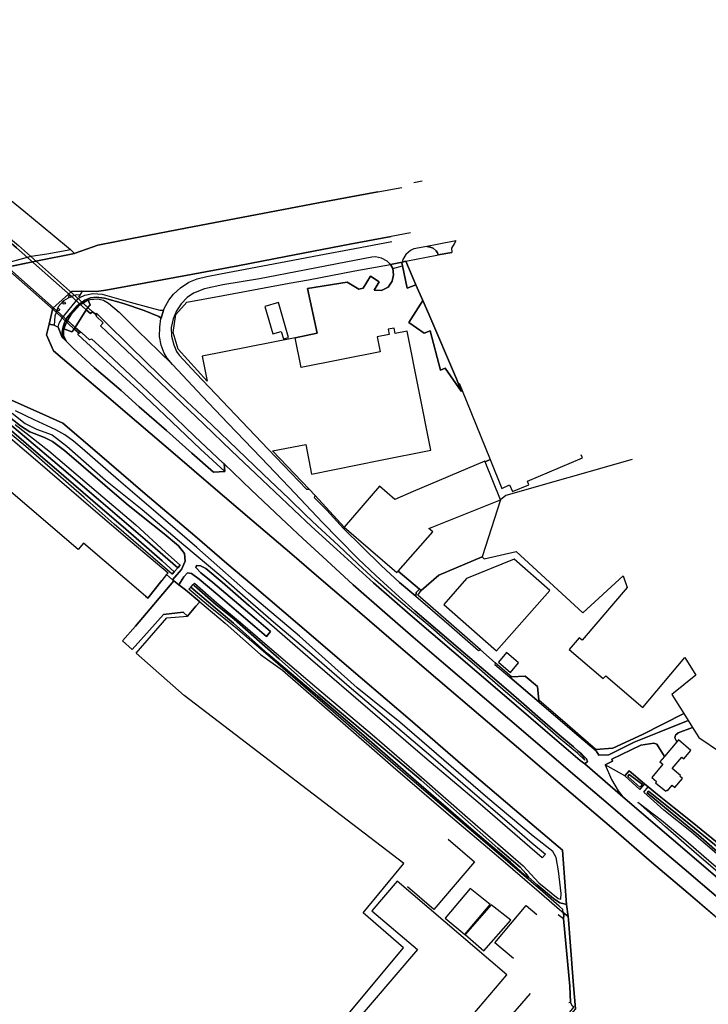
# Model space of a CAD drawing. Extents: x -26035517 to 31750492, y -9237385 to 8160032.
# Tile 227 of 256: x 23284698 to 23629566, y 35945 to 528892. Entities that reach past the tile are written whole.
import ezdxf

# ---------------------------------------------------------------- set-up
doc = ezdxf.new("R2010")
doc.units = 0
doc.layers.get('0').update_dxf_attribs({"linetype": 'CONTINUOUS'})
doc.layers.add('T-25', color=7, linetype='CONTINUOUS')

# ---------------------------------------------------------------- blocks, each defined once
blk = doc.blocks.new('PIJLER')
blk.add_circle((0, 0), 0.625)

msp = doc.modelspace()

# ---------------------------------------------------------------- linework, layer by layer
at = {"layer": 'T-25', "color": 9}
for p, q in [((23464000, 442687, 9840), (23476147, 444880, 9717)), ((23434396, 437135, 9800), (23464000, 442687, 9840)), ((23402737, 431194, 9883), (23434396, 437135, 9800)), ((23372020, 425309, 9933), (23402737, 431194, 9883)), ((23340878, 419353, 10060), (23372020, 425309, 9933)), ((23323865, 416074, 10100), (23340878, 419353, 10060)), ((23470742, 420354, 9857), (23450011, 416435, 9890)), ((23480398, 422204, 9810), (23470742, 420354, 9857)), ((23480398, 422204, 9810), (23470742, 420354, 9857)), ((23312470, 411979, 10103), (23323865, 416074, 10100)), ((23450011, 416435, 9890), (23417931, 410365, 9953)), ((23434632, 410949, 9940), (23452573, 414308, 9967)), ((23452573, 414308, 9967), (23471084, 417833, 9983)), ((23482060, 414168, 9797), (23480488, 413399, 9707)), ((23482060, 414168, 9797), (23480488, 413399, 9707)), ((23488529, 415366, 9764), (23482060, 414168, 9797)), ((23488529, 415366, 9764), (23482060, 414168, 9797)), ((23493818, 416345, 9737), (23488529, 415366, 9764)), ((23490199, 415048, 9827), (23488529, 415366, 9764)), ((23491840, 414544, 9823), (23490199, 415048, 9827)), ((23493281, 413131, 9800), (23491840, 414544, 9823)), ((23503092, 418156, 9837), (23493818, 416345, 9737)), ((23502246, 416659, 9890), (23501025, 414428, 9833)), ((23501025, 414428, 9833), (23501138, 412415, 9653)), ((23503092, 418156, 9837), (23502246, 416659, 9890)), ((23293554, 408223, 9507), (23312128, 411891, 9340)), ((23312128, 411891, 9340), (23312470, 411979, 10103)), ((23417931, 410365, 9953), (23393903, 405736, 9967)), ((23415396, 407309, 10010), (23434632, 410949, 9940)), ((23461050, 410018, 9910), (23443721, 406581, 9957)), ((23462876, 410159, 9917), (23461050, 410018, 9910)), ((23465948, 409514, 9870), (23462876, 410159, 9917)), ((23468657, 407999, 9787), (23465948, 409514, 9870)), ((23478122, 411315, 9740), (23476581, 408860, 9670)), ((23478122, 411315, 9740), (23476581, 408860, 9670)), ((23478086, 407934, 9733), (23493677, 411028, 9750)), ((23480488, 413399, 9707), (23478122, 411315, 9740)), ((23480488, 413399, 9707), (23478122, 411315, 9740)), ((23493992, 412138, 9837), (23493281, 413131, 9800)), ((23493677, 411028, 9750), (23494256, 411136, 9742)), ((23494256, 411136, 9742), (23493992, 412138, 9837)), ((23494256, 411136, 9742), (23501138, 412415, 9653)), ((23501138, 412415, 9653), (23494256, 411136, 9742)), ((23265907, 402412, 9417), (23293554, 408223, 9507)), ((23393903, 405736, 9967), (23370653, 401404, 10037)), ((23385305, 401730, 10170), (23415396, 407309, 10010)), ((23443721, 406581, 9957), (23427351, 403520, 9953)), ((23470382, 406268, 9790), (23468657, 407999, 9787)), ((23476205, 407527, 9750), (23470382, 406268, 9790)), ((23476205, 407527, 9750), (23476123, 407236, 9593)), ((23476123, 407236, 9593), (23476383, 405667, 9777)), ((23476581, 408860, 9670), (23476205, 407527, 9750)), ((23476581, 408860, 9670), (23476205, 407527, 9750)), ((23476383, 405667, 9777), (23478668, 394432, 9560)), ((23478005, 407917, 9734), (23478086, 407934, 9733)), ((23483143, 396104, 9547), (23478005, 407917, 9734)), ((23370653, 401404, 10037), (23347826, 397109, 10070)), ((23373596, 399176, 10050), (23378378, 400377, 10117)), ((23378378, 400377, 10117), (23385305, 401730, 10170)), ((23427351, 403520, 9953), (23404733, 399133, 9927)), ((23347826, 397109, 10070), (23327914, 393400, 10123)), ((23361791, 391421, 9930), (23365279, 394644, 9963)), ((23365279, 394644, 9963), (23369482, 397507, 10007)), ((23369482, 397507, 10007), (23373596, 399176, 10050)), ((23386442, 396067, 9953), (23377227, 394155, 10000)), ((23404733, 399133, 9927), (23386442, 396067, 9953)), ((23478668, 394432, 9560), (23483143, 396104, 9547)), ((23486564, 388236, 9707), (23483143, 396104, 9547)), ((23310722, 392739, 9430), (23301251, 384387, 9623)), ((23315607, 393029, 9437), (23310722, 392739, 9430)), ((23315970, 392959, 10383), (23315607, 393029, 9437)), ((23323162, 392796, 10253), (23315970, 392959, 10383)), ((23327914, 393400, 10123), (23323162, 392796, 10253)), ((23359436, 388550, 9893), (23361791, 391421, 9930)), ((23368521, 389736, 9970), (23365620, 386586, 9930)), ((23371817, 391954, 10023), (23368521, 389736, 9970)), ((23377227, 394155, 10000), (23371817, 391954, 10023)), ((23356780, 383473, 9794), (23357146, 384598, 9817)), ((23357146, 384598, 9817), (23359436, 388550, 9893)), ((23365620, 386586, 9930), (23363232, 383161, 9853)), ((23489524, 381431, 9773), (23486564, 388236, 9707)), ((23301251, 384387, 9623), (23299401, 376467, 9482)), ((23355482, 379484, 9711), (23356780, 383473, 9794)), ((23363232, 383161, 9853), (23361509, 379165, 9747)), ((23503376, 349084, 9763), (23489524, 381431, 9773)), ((23299401, 376467, 9482), (23298162, 371164, 9387)), ((23354774, 370202, 9613), (23354870, 375002, 9693)), ((23354870, 375002, 9693), (23355417, 379286, 9707)), ((23355417, 379286, 9707), (23355482, 379484, 9711)), ((23361509, 379165, 9747), (23360570, 374796, 9610)), ((23360570, 374796, 9610), (23360761, 370511, 9510)), ((23298162, 371164, 9387), (23301681, 363055, 9000)), ((23355620, 365868, 9553), (23354774, 370202, 9613)), ((23360761, 370511, 9510), (23361861, 366044, 9450)), ((23357062, 361997, 9497), (23355620, 365868, 9553)), ((23361861, 366044, 9450), (23363205, 362690, 9470)), ((23301681, 363055, 9000), (23314018, 352523, 8967)), ((23358598, 359465, 9430), (23357062, 361997, 9497)), ((23363205, 362690, 9470), (23364642, 360891, 9417)), ((23364642, 360891, 9417), (23373142, 351831, 9403)), ((23361151, 356185, 9387), (23358598, 359465, 9430)), ((23366360, 350800, 9400), (23361151, 356185, 9387)), ((23314018, 352523, 8967), (23328131, 340577, 8943)), ((23376080, 340440, 9487), (23366360, 350800, 9400)), ((23373142, 351831, 9403), (23409205, 313898, 9667)), ((23505864, 342919, 9717), (23503376, 349084, 9763)), ((23504823, 346909, 13793), (23506298, 343274, 10120)), ((23328131, 340577, 8943), (23343167, 327656, 8907)), ((23389124, 326660, 9540), (23376080, 340440, 9487)), ((23506298, 343274, 10120), (23505864, 342919, 9717)), ((23296212, 331344, 8977), (23277669, 339732, 8977)), ((23306375, 326868, 8977), (23296212, 331344, 8977)), ((23323567, 312207, 8977), (23306375, 326868, 8977)), ((23343167, 327656, 8907), (23363664, 310234, 8873)), ((23405400, 309684, 9653), (23389124, 326660, 9540)), ((23347481, 291530, 8977), (23323567, 312207, 8977)), ((23409205, 313898, 9667), (23428361, 293804, 9900)), ((23566493, 309482, 13580), (23565905, 311021, 13580)), ((23363664, 310234, 8873), (23380406, 295867, 8837)), ((23419594, 294812, 9777), (23405400, 309684, 9653)), ((23517797, 307557, 13413), (23520333, 308686, 13383)), ((23525442, 288479, 13677), (23517797, 307557, 13413)), ((23520333, 308686, 13383), (23526185, 294265, 15413)), ((23591492, 308736, 8657), (23528194, 290656, 9100)), ((23539011, 297844, 13690), (23566493, 309482, 13580)), ((23380406, 295867, 8837), (23401007, 278293, 8793)), ((23526185, 294265, 15413), (23530016, 296018, 14187)), ((23530016, 296018, 14187), (23531572, 292609, 14220)), ((23531572, 292609, 14220), (23539604, 296049, 14260)), ((23539604, 296049, 14260), (23539011, 297844, 13690)), ((23372358, 270460, 8977), (23347481, 291530, 8977)), ((23436301, 277231, 9950), (23419594, 294812, 9777)), ((23428361, 293804, 9900), (23429600, 293831, 9870)), ((23429600, 293831, 9870), (23432678, 290674, 9870)), ((23432678, 290674, 9870), (23432112, 289722, 9870)), ((23432112, 289722, 9870), (23438448, 283303, 9920)), ((23528194, 290656, 9100), (23525442, 288479, 13677)), ((23438448, 283303, 9920), (23446832, 274231, 10027)), ((23401007, 278293, 8793), (23420980, 261246, 8927)), ((23444348, 268983, 9963), (23436301, 277231, 9950)), ((23446832, 274231, 10027), (23465714, 255671, 9890)), ((23388478, 256674, 8977), (23372358, 270460, 8977)), ((23454221, 258988, 9980), (23444348, 268983, 9963)), ((23401025, 246100, 8793), (23388478, 256674, 8977)), ((23420980, 261246, 8927), (23434593, 249603, 8907)), ((23463033, 250623, 9993), (23454221, 258988, 9980)), ((23465714, 255671, 9890), (23474960, 247202, 9890)), ((23434593, 249603, 8907), (23455100, 232069, 8870)), ((23474784, 239928, 10003), (23463033, 250623, 9993)), ((23474960, 247202, 9890), (23483101, 240335, 9840)), ((23424951, 225514, 8793), (23401025, 246100, 8793)), ((23482570, 233007, 9840), (23474784, 239928, 10003)), ((23483101, 240335, 9840), (23499740, 225891, 9780)), ((23455100, 232069, 8870), (23474464, 215437, 8870)), ((23493927, 223229, 9733), (23482570, 233007, 9840)), ((23455138, 199707, 8660), (23424951, 225514, 8793)), ((23508903, 210355, 9643), (23493927, 223229, 9733)), ((23499740, 225891, 9780), (23514553, 213122, 9663)), ((23474464, 215437, 8870), (23494159, 198506, 8870)), ((23514553, 213122, 9663), (23515488, 213330, 9493)), ((23515488, 213330, 9493), (23522809, 206948, 9493)), ((23528264, 193811, 9530), (23508903, 210355, 9643)), ((23522809, 206948, 9493), (23522662, 206109, 9493)), ((23522662, 206109, 9493), (23530203, 199670, 9493)), ((23480219, 178308, 8660), (23455138, 199707, 8660)), ((23494159, 198506, 8870), (23515712, 180267, 8850)), ((23530203, 199670, 9493), (23544796, 187209, 9493)), ((23537149, 186156, 9480), (23528264, 193811, 9530)), ((23544215, 180118, 9473), (23537149, 186156, 9480)), ((23544796, 187209, 9493), (23561415, 172969, 9570)), ((23506685, 155533, 8660), (23480219, 178308, 8660)), ((23515712, 180267, 8850), (23534476, 164231, 8833)), ((23555065, 170763, 9560), (23544215, 180118, 9473)), ((23604945, 172179, 9617), (23619427, 178094, 9570)), ((23619427, 178094, 9570), (23621693, 174466, 9507)), ((23561415, 172969, 9570), (23570217, 165573, 9653)), ((23621693, 174466, 9507), (23614426, 171876, 9577)), ((23562126, 164819, 9630), (23555065, 170763, 9560)), ((23592516, 167139, 9717), (23604945, 172179, 9617)), ((23613161, 170753, 9617), (23612882, 169278, 9620)), ((23612882, 169278, 9620), (23613756, 167356, 9500)), ((23614426, 171876, 9577), (23613161, 170753, 9617)), ((23534476, 164231, 8833), (23549701, 151188, 8790)), ((23564442, 162736, 9688), (23562126, 164819, 9630)), ((23566257, 161104, 9733), (23564442, 162736, 9688)), ((23570217, 165573, 9653), (23573460, 162770, 9683)), ((23573460, 162770, 9683), (23574779, 160673, 9690)), ((23579732, 160851, 9690), (23592516, 167139, 9717)), ((23595799, 165673, 9700), (23581287, 158701, 9727)), ((23602241, 166756, 9543), (23595799, 165673, 9700)), ((23603796, 166229, 9537), (23602241, 166756, 9543)), ((23607595, 160091, 9460), (23603796, 166229, 9537)), ((23613756, 167356, 9500), (23607595, 160091, 9460)), ((23568566, 158809, 9787), (23566257, 161104, 9733)), ((23569069, 157501, 9793), (23568566, 158809, 9787)), ((23574779, 160673, 9690), (23579732, 160851, 9690)), ((23581287, 158701, 9727), (23581636, 157735, 9730)), ((23532433, 133452, 8660), (23506685, 155533, 8660)), ((23567692, 156302, 9923), (23569069, 157501, 9793)), ((23586684, 139857, 9937), (23567692, 156302, 9923)), ((23581636, 157735, 9730), (23577831, 155844, 9710)), ((23577831, 155844, 9710), (23581127, 148546, 9813)), ((23577831, 155844, 9710), (23577831, 155844, 9710)), ((23549701, 151188, 8790), (23568781, 134923, 8790)), ((23581127, 148546, 9813), (23584483, 142757, 9867)), ((23584483, 142757, 9867), (23586684, 139857, 9937)), ((23556541, 113114, 8660), (23532433, 133452, 8660)), ((23568781, 134923, 8790), (23582304, 123386, 8790)), ((23582304, 123386, 8790), (23601085, 107174, 8823)), ((23556846, 108677, 8947), (23556541, 113114, 8660)), ((23558562, 85841, 9000), (23556846, 108677, 8947)), ((23601085, 107174, 8823), (23619441, 91604, 8820)), ((23619441, 91604, 8820), (23641088, 73077, 8780)), ((23559300, 79876, 8994), (23558562, 85841, 9000)), ((23559493, 78312, 8993), (23559300, 79876, 8994)), ((23560332, 67148, 8867), (23559493, 78312, 8993)), ((23562095, 45346, 8847), (23560332, 67148, 8867)), ((23563071, 33653, 8833), (23562095, 45346, 8847))]:
    msp.add_line(p, q, dxfattribs=at)
for points in [[(23150360, 528892, 9500), (23157391, 523212, 9520), (23164936, 517181, 9513), (23172277, 511873, 9510), (23181279, 505552, 9490), (23191132, 499101, 9447), (23202003, 492547, 9480), (23211171, 487365, 9543), (23227732, 479070, 9587), (23233070, 475659, 9603), (23240265, 470934, 9677), (23248186, 464470, 9773), (23257317, 457238, 9800), (23263500, 452133, 9820), (23272102, 445082, 9850), (23286708, 433133, 9900), (23301240, 421111, 9897), (23310220, 413823, 10113)], [(23312470, 411979, 10103), (23312128, 411891, 9340), (23293554, 408223, 9507), (23265907, 402412, 9417), (23263550, 402952, 9406), (23252612, 405457, 9357), (23230324, 424395, 8873), (23205234, 445969, 8867), (23190785, 458261, 8947)], [(23486308, 447975, 9813), (23482084, 447187, 9750)], [(23464000, 442687, 9840), (23434396, 437135, 9800), (23402737, 431194, 9883), (23372020, 425309, 9933), (23340878, 419353, 10060), (23323865, 416074, 10100), (23312470, 411979, 10103)], [(23180944, 433901, 8943), (23197889, 419418, 8890), (23220192, 400679, 8893), (23229411, 388531, 8910), (23240471, 373777, 8977), (23245792, 366678, 8983), (23261413, 353319, 8977), (23277669, 339732, 8977), (23296212, 331344, 8977), (23306375, 326868, 8977), (23323567, 312207, 8977), (23347481, 291530, 8977), (23372358, 270460, 8977), (23388478, 256674, 8977), (23401025, 246100, 8793)], [(23301681, 363055, 9000), (23298162, 371164, 9387), (23299401, 376467, 9482), (23301251, 384387, 9623), (23310722, 392739, 9430), (23315607, 393029, 9437), (23315970, 392959, 10383), (23323162, 392796, 10253), (23327914, 393400, 10123), (23347826, 397109, 10070), (23370653, 401404, 10037), (23393903, 405736, 9967), (23417931, 410365, 9953), (23450011, 416435, 9890), (23470742, 420354, 9857)], [(23436301, 277231, 9950), (23419594, 294812, 9777), (23405400, 309684, 9653), (23389124, 326660, 9540), (23376080, 340440, 9487), (23366360, 350800, 9400), (23361151, 356185, 9387), (23358598, 359465, 9430), (23357062, 361997, 9497), (23355620, 365868, 9553), (23354774, 370202, 9613), (23354870, 375002, 9693), (23355417, 379286, 9707), (23355482, 379484, 9711), (23356780, 383473, 9794), (23357146, 384598, 9817), (23359436, 388550, 9893), (23361791, 391421, 9930), (23365279, 394644, 9963), (23369482, 397507, 10007), (23373596, 399176, 10050), (23378378, 400377, 10117), (23385305, 401730, 10170), (23415396, 407309, 10010), (23434632, 410949, 9940), (23452573, 414308, 9967), (23471084, 417833, 9983)], [(23488529, 415366, 9764), (23490199, 415048, 9827), (23491840, 414544, 9823), (23493281, 413131, 9800), (23493992, 412138, 9837), (23494256, 411136, 9742)], [(23503092, 418156, 9837), (23502246, 416659, 9890), (23501025, 414428, 9833), (23501138, 412415, 9653)], [(23310220, 413823, 10113), (23312128, 411891, 9340)], [(23470382, 406268, 9790), (23468657, 407999, 9787), (23465948, 409514, 9870), (23462876, 410159, 9917), (23461050, 410018, 9910), (23443721, 406581, 9957), (23427351, 403520, 9953), (23404733, 399133, 9927), (23386442, 396067, 9953), (23377227, 394155, 10000), (23371817, 391954, 10023), (23368521, 389736, 9970), (23365620, 386586, 9930), (23363232, 383161, 9853), (23361509, 379165, 9747), (23360570, 374796, 9610), (23360761, 370511, 9510), (23361861, 366044, 9450), (23363205, 362690, 9470), (23364642, 360891, 9417), (23373142, 351831, 9403), (23409205, 313898, 9667), (23428361, 293804, 9900), (23429600, 293831, 9870)], [(23422610, 369683, 9640), (23433624, 372005, 9637), (23428896, 394256, 9627), (23448673, 397556, 9637), (23454472, 394003, 9637), (23456679, 394490, 9637), (23460466, 400470, 9637), (23464738, 397639, 9637), (23462191, 393416, 9637), (23465952, 393241, 9637), (23469209, 394941, 9587), (23471248, 397959, 9500), (23471875, 401150, 9490), (23471530, 404321, 9753)], [(23478005, 407917, 9734), (23476205, 407527, 9750), (23470382, 406268, 9790)], [(23470382, 406268, 9790), (23471530, 404321, 9753), (23476383, 405667, 9777)], [(23303927, 374968, 10217), (23304455, 376898, 10160), (23305791, 379263, 10157), (23313953, 389240, 10160), (23314747, 389788, 10160), (23317371, 391013, 10130), (23321277, 391817, 10100), (23325951, 391439, 10080), (23340049, 387448, 9877), (23349932, 384745, 9787), (23354834, 383404, 9840), (23356780, 383473, 9794)], [(23306437, 369512, 10343), (23306054, 372518, 10307), (23306362, 374512, 10283), (23307190, 377335, 10183), (23308293, 379572, 10073), (23313482, 385644, 10053), (23317316, 388495, 10130), (23320154, 389675, 10147), (23323069, 390052, 10117), (23327238, 389497, 10137), (23336751, 386753, 9963), (23347017, 383329, 9897), (23354390, 380328, 9857), (23355482, 379484, 9711)], [(23315970, 392959, 10383), (23314789, 391044, 10193), (23314115, 389952, 10303)], [(23319004, 388427, 10120), (23317585, 387783, 10183), (23314816, 386184, 10187), (23310384, 381147, 10200), (23308124, 377428, 10220), (23306738, 374162, 10270)], [(23318761, 384841, 15500), (23320014, 386202, 13500), (23319004, 388427, 10120)], [(23486564, 388236, 9707), (23479603, 377357, 9773), (23487186, 371986, 9810), (23490205, 373099, 9810), (23495493, 353375, 10017)], [(23634606, 89072, 9870), (23617479, 103744, 9893), (23598932, 119513, 9893), (23579337, 136288, 9900), (23560473, 152370, 9867), (23541654, 168502, 9800), (23517517, 189188, 9830), (23498186, 205743, 9960), (23481770, 219730, 10240), (23468841, 230958, 10363), (23451750, 245980, 10713), (23438475, 258066, 11113), (23426471, 269219, 11420), (23415612, 279333, 11877), (23400691, 293514, 12350), (23387068, 306459, 12830), (23386590, 306913, 12847), (23372297, 320457, 13387), (23358072, 333999, 13927), (23342958, 348307, 14530), (23326247, 364161, 14933), (23320852, 368954, 14957), (23319635, 368538, 14957), (23315761, 372058, 14957), (23315156, 372529, 15127), (23312563, 374846, 15120), (23318040, 383678, 15500), (23320125, 381769, 15817), (23320125, 381769, 15817), (23321189, 382606, 15490), (23322471, 381561, 15163), (23323156, 380760, 15413), (23322976, 380389, 15217), (23326553, 377044, 15213), (23325227, 375646, 15220), (23334695, 366636, 15087), (23347928, 354059, 14640), (23362277, 340338, 14107), (23376855, 326439, 13543), (23390838, 313116, 12960), (23406186, 298469, 12400), (23421980, 283561, 11747), (23430895, 275170, 11340), (23443510, 263591, 10970), (23461829, 246988, 10517), (23480201, 230915, 10130), (23502156, 212257, 9970), (23526373, 191554, 9927), (23547787, 173094, 9923), (23565313, 158051, 9920), (23567692, 156302, 9923), (23586684, 139857, 9937), (23592485, 134936, 9910), (23598458, 129869, 9883), (23617749, 113286, 9867), (23639049, 95127, 9853)], [(23323156, 380760, 15413), (23322471, 381561, 15163), (23321189, 382606, 15490)], [(23323156, 380760, 15413), (23322976, 380389, 15217), (23326553, 377044, 15213), (23325227, 375646, 15220), (23334695, 366636, 15087), (23347928, 354059, 14640), (23362277, 340338, 14107), (23376855, 326439, 13543), (23390838, 313116, 12960), (23406186, 298469, 12400), (23421980, 283561, 11747), (23430895, 275170, 11340)], [(23641088, 73077, 8780), (23619441, 91604, 8820), (23601085, 107174, 8823), (23582304, 123386, 8790), (23568781, 134923, 8790), (23549701, 151188, 8790), (23534476, 164231, 8833), (23515712, 180267, 8850), (23494159, 198506, 8870), (23474464, 215437, 8870), (23455100, 232069, 8870), (23434593, 249603, 8907), (23420980, 261246, 8927), (23401007, 278293, 8793), (23380406, 295867, 8837), (23363664, 310234, 8873), (23343167, 327656, 8907), (23328131, 340577, 8943), (23314018, 352523, 8967), (23301681, 363055, 9000), (23301681, 363055, 9000), (23298162, 371164, 9387), (23299401, 376467, 9482), (23301957, 375938, 10243), (23303927, 374968, 10217), (23305739, 370309, 10277), (23306437, 369512, 10343), (23308157, 367812, 10477), (23311406, 364376, 10537), (23321923, 354818, 10153), (23335479, 343213, 10150), (23344548, 335076, 10207), (23358250, 323154, 10367), (23370911, 311794, 10430), (23381768, 302356, 10277), (23387438, 302623, 12667), (23387068, 306459, 12830), (23400691, 293514, 12350), (23415612, 279333, 11877), (23426471, 269219, 11420), (23438475, 258066, 11113), (23451750, 245980, 10713), (23468841, 230958, 10363), (23481770, 219730, 10240), (23498186, 205743, 9960), (23517517, 189188, 9830), (23541654, 168502, 9800), (23560473, 152370, 9867), (23579337, 136288, 9900), (23598932, 119513, 9893), (23617479, 103744, 9893), (23634606, 89072, 9870)], [(23299401, 376467, 9482), (23301957, 375938, 10243), (23303927, 374968, 10217), (23305739, 370309, 10277), (23306437, 369512, 10343), (23308157, 367812, 10477)], [(23312032, 373990, 15150), (23310779, 372629, 13500), (23306738, 374162, 10270)], [(23426471, 269219, 11420), (23415612, 279333, 11877), (23400691, 293514, 12350), (23387068, 306459, 12830), (23386590, 306913, 12847), (23372297, 320457, 13387), (23358072, 333999, 13927), (23342958, 348307, 14530), (23326247, 364161, 14933), (23320852, 368954, 14957), (23319635, 368538, 14957), (23315761, 372058, 14957), (23315156, 372529, 15127)], [(23420980, 261246, 8927), (23401007, 278293, 8793), (23380406, 295867, 8837), (23363664, 310234, 8873), (23343167, 327656, 8907), (23328131, 340577, 8943), (23314018, 352523, 8967), (23301681, 363055, 9000)], [(23282460, 326234, 9790), (23299314, 313065, 9773), (23323043, 292882, 9817), (23342789, 276054, 9847), (23357661, 262335, 9880), (23365070, 255882, 9917), (23363904, 254538, 8320), (23347463, 268660, 8350), (23325377, 287678, 8350), (23305560, 304531, 8350), (23287092, 320238, 8350), (23267757, 336426, 8350)], [(23267757, 336426, 8350), (23287092, 320238, 8350), (23305560, 304531, 8350), (23325377, 287678, 8350), (23347463, 268660, 8350), (23363904, 254538, 8320), (23362146, 252512, 8080), (23355987, 258007, 8143), (23337802, 273824, 8147), (23321285, 287951, 8227), (23306889, 300463, 8147), (23287871, 316634, 8103), (23269448, 332546, 8103)], [(23277669, 339732, 8977), (23296212, 331344, 8977), (23306375, 326868, 8977), (23323567, 312207, 8977), (23347481, 291530, 8977), (23372358, 270460, 8977), (23388478, 256674, 8977), (23401025, 246100, 8793), (23401025, 246100, 8793), (23424951, 225514, 8793), (23455138, 199707, 8660), (23480219, 178308, 8660), (23506685, 155533, 8660), (23532433, 133452, 8660), (23556541, 113114, 8660), (23556846, 108677, 8947), (23558562, 85841, 9000), (23557301, 86265, 9210), (23555143, 86796, 9120), (23551985, 88964, 9037), (23543785, 95725, 9007), (23539578, 99569, 8887), (23538169, 101490, 8760), (23535301, 104574, 8650), (23524158, 114066, 8650), (23485712, 148155, 8650), (23461388, 168717, 8650), (23434492, 191200, 8650), (23414569, 208941, 8650), (23392121, 228835, 8650), (23383004, 236093, 8627), (23372056, 245679, 8627), (23371575, 246100, 8620), (23372170, 246759, 9733), (23383512, 237007, 9753), (23395261, 227173, 9940), (23408684, 215596, 9937), (23433471, 194326, 9970), (23461233, 171074, 10093), (23485886, 149727, 10050), (23510235, 128309, 10037), (23536776, 105239, 9997), (23544619, 96821, 9660), (23554306, 88968, 9777), (23555640, 88661, 9777), (23555837, 91457, 9817), (23554505, 102700, 9903), (23553379, 109488, 9990), (23551782, 112464, 10020), (23541848, 120062, 10140), (23519176, 139089, 9977), (23475115, 177184, 9960), (23453745, 194375, 9960), (23424766, 220202, 9953), (23399335, 241859, 9997), (23385015, 254400, 10023), (23373416, 264681, 9893), (23352886, 282282, 9790), (23334203, 298308, 9813), (23316012, 314148, 9847), (23311683, 317914, 9863), (23307370, 321045, 9927), (23302865, 323515, 9887), (23291889, 328567, 9837), (23282549, 333123, 9850)], [(23269448, 332546, 8103), (23287871, 316634, 8103), (23306889, 300463, 8147), (23321285, 287951, 8227), (23337802, 273824, 8147), (23355987, 258007, 8143), (23362146, 252512, 8080), (23361024, 251218, 9917), (23346559, 263741, 9327), (23331958, 276268, 9330), (23316993, 289652, 9380), (23302688, 302122, 9407), (23287721, 315147, 9440), (23270289, 329526, 9527)], [(23281003, 331848, 9813), (23287463, 326764, 9833), (23293119, 323913, 9833), (23300895, 321000, 9833), (23308260, 315372, 9833), (23327669, 298364, 9843), (23345975, 283627, 9847), (23366967, 266043, 9853), (23385351, 250464, 9807), (23400313, 237388, 9840), (23400313, 237388, 9840), (23412931, 226508, 9853), (23429854, 212247, 9803), (23449747, 195093, 9803), (23470684, 177279, 9807), (23490644, 160358, 9830), (23510375, 143381, 9947), (23529883, 126625, 10040), (23540197, 117694, 10093), (23548058, 111192, 10100), (23546428, 109273, 10100), (23515249, 136229, 10123), (23487619, 159496, 10153), (23460219, 183014, 10147), (23430378, 208767, 10110), (23399375, 235629, 10103), (23386093, 247278, 10183), (23377852, 254109, 10160), (23375222, 255511, 10137), (23373230, 255603, 10133), (23372926, 254658, 10130), (23375403, 251956, 10127), (23381418, 247083, 10127), (23392292, 237983, 10127), (23402187, 229520, 10157), (23410298, 222602, 10197), (23408331, 220132, 10190), (23402405, 225126, 10183), (23393289, 232967, 10190), (23383990, 240949, 10150), (23374613, 248779, 10007), (23370804, 251701, 9940), (23368692, 252034, 9940), (23366919, 250040, 9907), (23364371, 246020, 9711), (23361893, 247951, 9685), (23361157, 248525, 9677), (23363439, 250997, 9913), (23365730, 253683, 9913), (23367637, 257863, 9913), (23367207, 261718, 9913), (23364297, 265409, 9913), (23357105, 271419, 9913), (23346525, 279895, 9913), (23338037, 286633, 9913), (23316655, 305064, 9913), (23307065, 313238, 9913), (23301076, 317715, 9913), (23297130, 319669, 9913), (23289747, 322580, 9913), (23285064, 325507, 9930), (23278697, 330588, 9927)], [(23278697, 330588, 9927), (23285064, 325507, 9930), (23289747, 322580, 9913), (23297130, 319669, 9913), (23301076, 317715, 9913), (23307065, 313238, 9913), (23316655, 305064, 9913), (23338037, 286633, 9913), (23346525, 279895, 9913), (23357105, 271419, 9913), (23364297, 265409, 9913), (23367207, 261718, 9913), (23367637, 257863, 9913), (23365730, 253683, 9913), (23363439, 250997, 9913), (23361157, 248525, 9677), (23358278, 251046, 9537)], [(23281003, 331848, 9813), (23287463, 326764, 9833), (23293119, 323913, 9833), (23300895, 321000, 9833), (23308260, 315372, 9833), (23327669, 298364, 9843), (23345975, 283627, 9847), (23366967, 266043, 9853), (23385351, 250464, 9807), (23400313, 237388, 9840)], [(23387068, 306459, 12830), (23387438, 302623, 12667)], [(23517797, 307557, 13413), (23520333, 308686, 13383)], [(23429600, 293831, 9870), (23432678, 290674, 9870)], [(23432678, 290674, 9870), (23432112, 289722, 9870), (23438448, 283303, 9920)], [(23438448, 283303, 9920), (23446832, 274231, 10027), (23465714, 255671, 9890), (23474960, 247202, 9890), (23483101, 240335, 9840), (23499740, 225891, 9780), (23514553, 213122, 9663), (23515488, 213330, 9493)], [(23436301, 277231, 9950), (23444348, 268983, 9963), (23454221, 258988, 9980), (23463033, 250623, 9993), (23474784, 239928, 10003), (23482570, 233007, 9840), (23493927, 223229, 9733), (23508903, 210355, 9643), (23528264, 193811, 9530), (23537149, 186156, 9480), (23544215, 180118, 9473), (23555065, 170763, 9560), (23562126, 164819, 9630), (23564442, 162736, 9688), (23566257, 161104, 9733), (23568566, 158809, 9787), (23569069, 157501, 9793), (23567692, 156302, 9923)], [(23688303, 52668, 9763), (23675142, 64141, 9867), (23657073, 79750, 9890), (23639049, 95127, 9853), (23617749, 113286, 9867), (23598458, 129869, 9883), (23592485, 134936, 9910), (23586684, 139857, 9937), (23567692, 156302, 9923), (23565313, 158051, 9920), (23547787, 173094, 9923), (23526373, 191554, 9927), (23502156, 212257, 9970), (23480201, 230915, 10130), (23461829, 246988, 10517), (23443510, 263591, 10970), (23430895, 275170, 11340)], [(23446832, 274231, 10027), (23447245, 274798, 9917)], [(23426471, 269219, 11420), (23438475, 258066, 11113), (23451750, 245980, 10713), (23468841, 230958, 10363), (23481770, 219730, 10240), (23498186, 205743, 9960), (23517517, 189188, 9830), (23541654, 168502, 9800), (23560473, 152370, 9867), (23579337, 136288, 9900), (23598932, 119513, 9893), (23617479, 103744, 9893), (23634606, 89072, 9870), (23653648, 72813, 9850), (23671083, 57852, 9827), (23683881, 47002, 9673)], [(23680450, 39462, 8807), (23659796, 57175, 8740), (23641088, 73077, 8780), (23619441, 91604, 8820), (23601085, 107174, 8823), (23582304, 123386, 8790), (23568781, 134923, 8790), (23549701, 151188, 8790), (23534476, 164231, 8833), (23515712, 180267, 8850), (23494159, 198506, 8870), (23474464, 215437, 8870), (23455100, 232069, 8870), (23434593, 249603, 8907), (23420980, 261246, 8927)], [(23361024, 251218, 9917), (23362146, 252512, 8080), (23363904, 254538, 8320), (23365070, 255882, 9917)], [(23364371, 246020, 9711), (23366919, 250040, 9907), (23368692, 252034, 9940), (23370804, 251701, 9940), (23374613, 248779, 10007), (23383990, 240949, 10150), (23393289, 232967, 10190), (23402405, 225126, 10183), (23408331, 220132, 10190), (23410298, 222602, 10197), (23402187, 229520, 10157), (23392292, 237983, 10127), (23381418, 247083, 10127), (23375403, 251956, 10127), (23372926, 254658, 10130), (23373230, 255603, 10133), (23375222, 255511, 10137), (23377852, 254109, 10160), (23386093, 247278, 10183), (23399375, 235629, 10103)], [(23361893, 247951, 9685), (23342647, 225253, 9453), (23336156, 217843, 9370)], [(23347766, 240314, 9550), (23348904, 239358, 9550), (23355965, 248154, 9550)], [(23374916, 237429, 9707), (23367683, 243438, 9747), (23364371, 246020, 9711), (23361893, 247951, 9685), (23361157, 248525, 9677)], [(23479545, 248349, 9830), (23484871, 243803, 9630), (23485681, 243111, 9823)], [(23401025, 246100, 8793), (23424951, 225514, 8793), (23455138, 199707, 8660), (23480219, 178308, 8660), (23506685, 155533, 8660), (23532433, 133452, 8660), (23556541, 113114, 8660), (23556846, 108677, 8947), (23558562, 85841, 9000), (23559300, 79876, 8994), (23559493, 78312, 8993)], [(23483101, 240335, 9840), (23483248, 242120, 9630), (23484871, 243803, 9630)], [(23411566, -14087, 9640), (23476988, 64237, 9640), (23456702, 81667, 9640), (23477116, 106393, 9833), (23367053, 190625, 9623), (23343108, 211719, 9420), (23358466, 229453, 9570), (23368820, 230268, 9707), (23372958, 235255, 9707), (23374916, 237429, 9707), (23387565, 226768, 9800), (23405379, 211108, 9800), (23416339, 203235, 9577), (23442568, 180351, 9543), (23471820, 154881, 9543), (23499361, 131092, 9543), (23524483, 109823, 9543), (23544938, 92177, 9543), (23556284, 82459, 9543), (23556934, 81903, 9630), (23557204, 80413, 9630), (23556969, 78962, 9607), (23560190, 45068, 12030), (23560564, 36769, 9710), (23561457, 35158, 9720)], [(23400313, 237388, 9840), (23412931, 226508, 9853), (23429854, 212247, 9803), (23449747, 195093, 9803), (23470684, 177279, 9807), (23490644, 160358, 9830), (23510375, 143381, 9947), (23529883, 126625, 10040), (23540197, 117694, 10093), (23548058, 111192, 10100), (23546428, 109273, 10100), (23515249, 136229, 10123), (23487619, 159496, 10153), (23460219, 183014, 10147), (23430378, 208767, 10110), (23399375, 235629, 10103)], [(23340954, 213616, 9403), (23349788, 223337, 9567), (23356772, 231158, 9653), (23366645, 232210, 9737), (23368820, 230268, 9707)], [(23368820, 230268, 9707), (23372958, 235255, 9707)], [(23522809, 206948, 9493), (23515488, 213330, 9493)], [(23522809, 206948, 9493), (23522662, 206109, 9493), (23530203, 199670, 9493), (23544796, 187209, 9493), (23561415, 172969, 9570), (23570217, 165573, 9653), (23573460, 162770, 9683), (23574779, 160673, 9690)], [(23530203, 199670, 9493), (23531015, 199891, 9403)], [(23543949, 195029, 9420), (23537782, 200244, 9403)], [(23544654, 188275, 9480), (23544796, 187209, 9493)], [(23574779, 160673, 9690), (23579732, 160851, 9690), (23592516, 167139, 9717), (23604945, 172179, 9617), (23619427, 178094, 9570)], [(23635808, 115406, 8920), (23621525, 127093, 8920), (23612507, 134351, 8920), (23604115, 140963, 9413), (23599491, 144820, 9413), (23597531, 146393, 9517), (23589928, 152860, 9517), (23587737, 150276, 9517), (23587737, 150276, 9517), (23577831, 155844, 9710), (23581636, 157735, 9730), (23581287, 158701, 9727), (23595799, 165673, 9700), (23602241, 166756, 9543), (23603796, 166229, 9537), (23607595, 160091, 9460), (23605329, 157419, 12710), (23606872, 156111, 12713), (23601262, 149496, 15893), (23603656, 147466, 15897), (23603182, 146907, 12813), (23608268, 142593, 12837), (23608742, 143152, 12837), (23609094, 142853, 12837), (23611414, 145588, 15877), (23612768, 144439, 15877), (23616695, 149069, 15920), (23615340, 150218, 15957), (23615558, 150475, 15957), (23611429, 153977, 16013), (23616277, 159693, 12730), (23617288, 158836, 12730), (23620873, 163063, 12747), (23614615, 168370, 12733), (23613756, 167356, 9500), (23612882, 169278, 9620), (23613161, 170753, 9617), (23614426, 171876, 9577), (23621693, 174466, 9507), (23624810, 169476, 9433), (23646450, 154895, 9330)], [(23621693, 174466, 9507), (23614426, 171876, 9577), (23613161, 170753, 9617), (23612882, 169278, 9620), (23613756, 167356, 9500)], [(23573460, 162770, 9683), (23573198, 163590, 9670)], [(23607595, 160091, 9460), (23603796, 166229, 9537), (23602241, 166756, 9543), (23595799, 165673, 9700), (23581287, 158701, 9727), (23581636, 157735, 9730), (23577831, 155844, 9710)], [(23587737, 150276, 9517), (23577831, 155844, 9710)], [(23577831, 155844, 9710), (23581127, 148546, 9813), (23584483, 142757, 9867), (23586684, 139857, 9937)], [(23597531, 146393, 9517), (23599491, 144820, 9413)], [(23499322, 118570, 9800), (23512520, 107282, 11627), (23492173, 83491, 11630), (23478974, 94779, 10023)], [(23532061, 58917, 9747), (23522735, 66743, 12070), (23538369, 85371, 12067), (23543730, 80873, 11043)], [(23554452, 80911, 10443), (23556969, 78962, 9607), (23560190, 45068, 12030), (23560564, 36769, 9710), (23559655, 36732, 12060)], [(23511214, 8670, 13447), (23525390, 25683, 12343), (23526264, 24967, 12340), (23540500, 41432, 12323)]]:
    msp.add_polyline3d(points, dxfattribs=at)
for points in [[(23275701, 421741, 15320), (23273226, 423857, 15327), (23273771, 424539, 15437), (23276293, 422411, 15430), (23284125, 415805, 15437), (23311129, 391864, 15487), (23318761, 384841, 15500), (23321189, 382606, 15490), (23320125, 381769, 15817), (23318040, 383678, 15500), (23312563, 374846, 15120), (23315156, 372529, 15127), (23314460, 371755, 15127), (23312032, 373990, 15150), (23302912, 382388, 15330), (23275913, 406287, 15317), (23267960, 412984, 15270), (23265436, 415110, 15270), (23266222, 415939, 15260), (23268668, 413785, 15260), (23275343, 421336, 15320), (23275701, 421741, 15320)], [(23321189, 382606, 15490), (23320125, 381769, 15817), (23318040, 383678, 15500), (23310199, 390856, 15410), (23283150, 414756, 15807), (23275343, 421336, 15320), (23275701, 421741, 15320), (23273226, 423857, 15327), (23273771, 424539, 15437), (23276293, 422411, 15430), (23284125, 415805, 15437), (23311129, 391864, 15487), (23321189, 382606, 15490)], [(23318040, 383678, 15500), (23312563, 374846, 15120), (23303399, 383033, 15443), (23276518, 406875, 15320), (23268668, 413785, 15260), (23275343, 421336, 15320), (23283150, 414756, 15807), (23310199, 390856, 15410), (23318040, 383678, 15500)], [(23302912, 382388, 15330), (23275913, 406287, 15317), (23265436, 415110, 15270), (23266222, 415939, 15260), (23276518, 406875, 15320), (23303399, 383033, 15443), (23315156, 372529, 15127), (23314460, 371755, 15127), (23312032, 373990, 15150), (23302912, 382388, 15330)], [(23259920, 405791, 10107), (23262090, 405049, 10087), (23265551, 404235, 10077), (23268589, 404526, 10090), (23274504, 406084, 10187), (23290516, 410570, 10160), (23298367, 411684, 10143), (23308524, 413495, 10233), (23310220, 413823, 10113), (23312128, 411891, 9340), (23293554, 408223, 9507), (23265907, 402412, 9417), (23263550, 402952, 9406), (23252612, 405457, 9357), (23259920, 405791, 10107)], [(23378548, 347940, 11563), (23364007, 364022, 10920), (23361492, 372247, 10917), (23362886, 381220, 11213), (23368370, 387514, 11393), (23386648, 390839, 11190), (23419652, 396906, 11117), (23429389, 398689, 11123), (23452519, 403091, 11367), (23470382, 406268, 9790), (23471530, 404321, 9753), (23471875, 401150, 9490), (23471248, 397959, 9500), (23469209, 394941, 9587), (23465952, 393241, 9637), (23462191, 393416, 9637), (23464738, 397639, 9637), (23460466, 400470, 9637), (23456679, 394490, 9637), (23454472, 394003, 9637), (23448673, 397556, 9637), (23428896, 394256, 9627), (23433624, 372005, 9637), (23422610, 369683, 9640), (23376061, 360378, 18267), (23378548, 347940, 11563)], [(23411320, 312959, 9740), (23427939, 316282, 18460), (23430906, 301442, 13563), (23465361, 308330, 9963), (23490610, 313377, 13490), (23478685, 373032, 13540), (23472767, 371849, 12567), (23472239, 374489, 12757), (23469212, 373884, 12690), (23469740, 371243, 12620), (23463795, 370055, 13463), (23465271, 362672, 13287), (23425597, 354741, 16577), (23422610, 369683, 9640), (23433624, 372005, 9637), (23428896, 394256, 9627), (23448673, 397556, 9637), (23454472, 394003, 9637), (23456679, 394490, 9637), (23460466, 400470, 9637), (23464738, 397639, 9637), (23462191, 393416, 9637), (23465952, 393241, 9637), (23469209, 394941, 9587), (23471248, 397959, 9500), (23471875, 401150, 9490), (23471530, 404321, 9753), (23470382, 406268, 9790), (23476205, 407527, 9750), (23476123, 407236, 9593), (23476383, 405667, 9777), (23478668, 394432, 9560), (23483143, 396104, 9547), (23486564, 388236, 9707), (23479603, 377357, 9773), (23487186, 371986, 9810), (23490205, 373099, 9810), (23495493, 353375, 10017), (23497826, 354476, 9880), (23505864, 342919, 9717), (23506298, 343274, 10120), (23520333, 308686, 13383), (23517797, 307557, 13413), (23517670, 307875, 13493), (23481816, 292696, 13640), (23472498, 288751, 13637), (23464822, 295324, 15280), (23447245, 274798, 9917), (23432678, 290674, 9870), (23429600, 293831, 9870), (23411320, 312959, 9740)], [(23483143, 396104, 9547), (23478668, 394432, 9560), (23476383, 405667, 9777), (23476123, 407236, 9593), (23476205, 407527, 9750), (23478005, 407917, 9734), (23483143, 396104, 9547)], [(23301957, 375938, 10243), (23299401, 376467, 9482), (23301251, 384387, 9623), (23310722, 392739, 9430), (23315607, 393029, 9437), (23315970, 392959, 10383), (23314789, 391044, 10193), (23313106, 391079, 10047), (23310141, 390144, 10030), (23306685, 388086, 10023), (23303899, 385084, 10073), (23302250, 380439, 10110), (23301957, 375938, 10243)], [(23306437, 369512, 10343), (23305739, 370309, 10277), (23303927, 374968, 10217), (23304455, 376898, 10160), (23305791, 379263, 10157), (23313953, 389240, 10160), (23314747, 389788, 10160), (23317371, 391013, 10130), (23321277, 391817, 10100), (23325951, 391439, 10080), (23340049, 387448, 9877), (23349932, 384745, 9787), (23354834, 383404, 9840), (23356780, 383473, 9794), (23355482, 379484, 9711), (23354390, 380328, 9857), (23347017, 383329, 9897), (23336751, 386753, 9963), (23327238, 389497, 10137), (23323069, 390052, 10117), (23320154, 389675, 10147), (23317316, 388495, 10130), (23313482, 385644, 10053), (23308293, 379572, 10073), (23307190, 377335, 10183), (23306362, 374512, 10283), (23306054, 372518, 10307), (23306437, 369512, 10343)], [(23310779, 372629, 13500), (23306738, 374162, 10270), (23308124, 377428, 10220), (23310384, 381147, 10200), (23314816, 386184, 10187), (23317585, 387783, 10183), (23319004, 388427, 10120), (23320014, 386202, 13500), (23318761, 384841, 15500), (23318040, 383678, 15500), (23312563, 374846, 15120), (23312032, 373990, 15150), (23310779, 372629, 13500)], [(23320125, 381769, 15817), (23318040, 383678, 15500), (23318761, 384841, 15500), (23321189, 382606, 15490), (23320125, 381769, 15817)], [(23319966, 388863, 10087), (23323738, 389106, 10000), (23326701, 388491, 9947), (23329144, 387016, 9867), (23334476, 382480, 9790), (23343858, 373160, 9610), (23354162, 363155, 9587), (23361151, 356185, 9387), (23366360, 350800, 9400), (23376080, 340440, 9487), (23389124, 326660, 9540), (23405400, 309684, 9653), (23419594, 294812, 9777), (23436301, 277231, 9950), (23444348, 268983, 9963), (23454221, 258988, 9980), (23463033, 250623, 9993), (23474784, 239928, 10003), (23482570, 233007, 9840), (23493927, 223229, 9733), (23508903, 210355, 9643), (23528264, 193811, 9530), (23537149, 186156, 9480), (23544215, 180118, 9473), (23555065, 170763, 9560), (23562126, 164819, 9630), (23564442, 162736, 9688), (23566662, 160170, 9713), (23567795, 158192, 9770), (23564080, 161600, 9850), (23554571, 169532, 9880), (23541066, 181314, 9773), (23528031, 192405, 9817), (23512453, 205876, 9903), (23500402, 216110, 9977), (23490756, 224660, 10000), (23479926, 233683, 10083), (23471135, 241135, 10307), (23462948, 248355, 10580), (23454060, 256508, 10767), (23444368, 265710, 11010), (23433830, 275370, 11337), (23427953, 280841, 11580), (23419648, 288986, 11833), (23406637, 301434, 12467), (23380869, 326057, 13460), (23368410, 337710, 13920), (23354896, 350787, 14443), (23340258, 365098, 14887), (23327313, 377864, 15203), (23323280, 381770, 15163), (23322471, 381561, 15163), (23321189, 382606, 15490), (23318761, 384841, 15500), (23320014, 386202, 13500), (23319004, 388427, 10120), (23319966, 388863, 10087)], [(23414302, 387281, 11797), (23407533, 385344, 13147), (23411473, 371575, 13103), (23415694, 372783, 12320), (23416745, 369112, 12267), (23419292, 369841, 11797), (23414302, 387281, 11797)], [(23495493, 353375, 10017), (23490205, 373099, 9810), (23487186, 371986, 9810), (23479603, 377357, 9773), (23486564, 388236, 9707), (23489524, 381431, 9773), (23503376, 349084, 9763), (23505864, 342919, 9717), (23497826, 354476, 9880), (23495493, 353375, 10017)], [(23347766, 240314, 9550), (23316646, 266898, 16107), (23313913, 263699, 14080), (23268446, 302538, 14273), (23267741, 301711, 14223), (23265586, 303552, 14217), (23272565, 311722, 17973), (23200233, 373510, 9607), (23207254, 381489, 9570), (23232864, 359732, 9520), (23252082, 343280, 9527), (23274288, 324228, 9487), (23294908, 306621, 9403), (23320284, 284890, 9367), (23341074, 267174, 9413), (23358987, 251932, 9533), (23358278, 251046, 9537), (23355965, 248154, 9550), (23348904, 239358, 9550), (23347766, 240314, 9550)], [(23315156, 372529, 15127), (23314460, 371755, 15127), (23314010, 372169, 14867), (23312032, 373990, 15150), (23312563, 374846, 15120), (23315156, 372529, 15127)], [(23313897, 371332, 14870), (23316176, 369038, 14910), (23326373, 359761, 14637), (23343928, 343706, 14243), (23360847, 327530, 13587), (23375195, 313854, 13023), (23387438, 302623, 12667), (23381768, 302356, 10277), (23370911, 311794, 10430), (23358250, 323154, 10367), (23344548, 335076, 10207), (23335479, 343213, 10150), (23321923, 354818, 10153), (23311406, 364376, 10537), (23308157, 367812, 10477), (23306756, 370558, 10373), (23306738, 374162, 10270), (23310779, 372629, 13500), (23312032, 373990, 15150), (23314010, 372169, 14867), (23313897, 371332, 14870)], [(23485681, 243111, 9823), (23484871, 243803, 9630), (23479545, 248349, 9830), (23474166, 252809, 9777), (23491576, 272414, 15690), (23489531, 274165, 15690), (23525442, 288479, 13677), (23516333, 259900, 9797), (23494643, 250856, 9953), (23485681, 243111, 9823)], [(23483101, 240335, 9840), (23474960, 247202, 9890), (23465714, 255671, 9890), (23446832, 274231, 10027), (23447245, 274798, 9917), (23473629, 252204, 14973), (23474166, 252809, 9777), (23479545, 248349, 9830), (23484871, 243803, 9630), (23483248, 242120, 9630), (23483101, 240335, 9840)], [(23485681, 243111, 9823), (23494643, 250856, 9953), (23516333, 259900, 9797), (23517300, 258979, 9577), (23533400, 262610, 9463), (23566667, 231866, 9433), (23586865, 250378, 9433), (23588965, 244678, 18503), (23566385, 218269, 13083), (23564967, 219482, 13173), (23559919, 213579, 13173), (23576976, 198995, 13277), (23578161, 200380, 13310), (23596729, 184505, 18597), (23617855, 209567, 18550), (23623237, 200719, 9433), (23611374, 190988, 9433), (23617299, 181502, 9633), (23596675, 171004, 9657), (23581811, 164122, 9693), (23573198, 163590, 9670), (23559016, 175781, 9607), (23544654, 188275, 9480), (23543949, 195029, 9420), (23537782, 200244, 9403), (23531015, 199891, 9403), (23522809, 206948, 9493), (23515488, 213330, 9493), (23498092, 228537, 9613), (23484061, 240783, 9780), (23485681, 243111, 9823)], [(23550218, 243173, 14967), (23532407, 258866, 18383), (23508459, 249147, 18423), (23497034, 236178, 18443), (23523507, 212855, 14967), (23550218, 243173, 14967)], [(23340954, 213616, 9403), (23336156, 217843, 9370), (23342647, 225253, 9453), (23361893, 247951, 9685), (23364371, 246020, 9711), (23367683, 243438, 9747), (23374916, 237429, 9707), (23372958, 235255, 9707), (23368820, 230268, 9707), (23366645, 232210, 9737), (23356772, 231158, 9653), (23349788, 223337, 9567), (23340954, 213616, 9403)], [(23393852, 223779, 9650), (23379272, 235378, 9767), (23369473, 243774, 9777), (23370392, 244791, 8627), (23382650, 234455, 8627), (23391721, 226692, 8853), (23409004, 211472, 8853), (23431644, 192245, 8853), (23455901, 171544, 8853), (23483281, 147607, 8853), (23509524, 124997, 8853), (23530433, 107069, 8853), (23539090, 99349, 8890), (23539578, 99569, 8887), (23543785, 95725, 9007), (23551985, 88964, 9037), (23555143, 86796, 9120), (23557301, 86265, 9210), (23558562, 85841, 9000), (23559300, 79876, 8994), (23556934, 81903, 9630), (23556653, 83449, 9633), (23554908, 85105, 9610), (23546636, 92176, 9517), (23527788, 108421, 9473), (23504147, 128714, 9427), (23480128, 149194, 9470), (23454751, 170949, 9480), (23432703, 190228, 9493), (23411514, 208602, 9597), (23393852, 223779, 9650)], [(23391721, 226692, 8853), (23382650, 234455, 8627), (23370392, 244791, 8627), (23371575, 246100, 8620), (23372056, 245679, 8627), (23383004, 236093, 8627), (23392121, 228835, 8650), (23414569, 208941, 8650), (23434492, 191200, 8650), (23461388, 168717, 8650), (23485712, 148155, 8650), (23524158, 114066, 8650), (23535301, 104574, 8650), (23538169, 101490, 8760), (23539578, 99569, 8887), (23539090, 99349, 8890), (23530433, 107069, 8853), (23509524, 124997, 8853), (23483281, 147607, 8853), (23455901, 171544, 8853), (23431644, 192245, 8853), (23409004, 211472, 8853), (23391721, 226692, 8853)], [(23528507, 212030, 12620), (23524451, 207218, 12620), (23530476, 202139, 12620), (23534533, 206950, 12620), (23528507, 212030, 12620)], [(23537782, 200244, 9403), (23543949, 195029, 9420), (23544654, 188275, 9480), (23544796, 187209, 9493), (23530203, 199670, 9493), (23531015, 199891, 9403), (23537782, 200244, 9403)], [(23619427, 178094, 9570), (23604945, 172179, 9617), (23592516, 167139, 9717), (23579732, 160851, 9690), (23574779, 160673, 9690), (23573460, 162770, 9683), (23573198, 163590, 9670), (23581811, 164122, 9693), (23596675, 171004, 9657), (23617299, 181502, 9633), (23619427, 178094, 9570)], [(23597531, 146393, 9517), (23595682, 144008, 9517), (23595313, 143535, 9517), (23587737, 150276, 9517), (23589928, 152860, 9517), (23597531, 146393, 9517)], [(23589931, 150991, 8663), (23596567, 146037, 8663), (23595299, 144665, 8663), (23589212, 149949, 8663), (23589931, 150991, 8663)], [(23589931, 150991, 8663), (23589212, 149949, 8663), (23595299, 144665, 8663), (23596567, 146037, 8663), (23589931, 150991, 8663)], [(23599491, 144820, 9413), (23604115, 140963, 9413), (23612507, 134351, 8920), (23621525, 127093, 8920), (23635808, 115406, 8920), (23649679, 103595, 8917), (23659940, 94933, 8960), (23661547, 92887, 8993), (23660994, 91379, 8997), (23660082, 90474, 9050), (23658447, 90843, 9137), (23652372, 95878, 9193), (23636111, 109324, 9230), (23621128, 122130, 9270), (23607249, 133174, 9397), (23597322, 142082, 9413), (23599491, 144820, 9413)], [(23599598, 142707, 8663), (23608790, 135378, 8473), (23620784, 125637, 8473), (23632619, 115998, 8477), (23645550, 105323, 8500), (23659012, 94686, 8537), (23659947, 93310, 8537), (23659418, 91906, 8537), (23658035, 91821, 8537), (23655178, 94098, 8537), (23648938, 99680, 8537), (23638175, 108782, 8540), (23624626, 120702, 8547), (23610391, 132240, 8663), (23598862, 141862, 8663), (23599598, 142707, 8663)], [(23599598, 142707, 8663), (23598862, 141862, 8663), (23610391, 132240, 8663), (23624626, 120702, 8547), (23638175, 108782, 8540), (23648938, 99680, 8537), (23655178, 94098, 8537), (23658035, 91821, 8537), (23659418, 91906, 8537), (23659947, 93310, 8537), (23659012, 94686, 8537), (23645550, 105323, 8500), (23632619, 115998, 8477), (23620784, 125637, 8473), (23608790, 135378, 8473), (23599598, 142707, 8663)], [(23691038, 52528, 9763), (23683276, 59747, 9880), (23672495, 69610, 9840), (23656001, 83639, 9860), (23640064, 97303, 9857), (23623835, 111060, 9863), (23608043, 124749, 9810), (23594302, 137091, 9747), (23606170, 128138, 9400), (23618337, 117990, 9390), (23631103, 106799, 9403), (23644760, 95253, 9363), (23661552, 80914, 9393), (23678528, 66730, 9447), (23691297, 55327, 9373), (23700113, 47823, 9427), (23716402, 33946, 9620), (23731303, 20734, 9703), (23724972, 24718, 9840), (23714305, 33076, 9833), (23701675, 43746, 9807), (23691038, 52528, 9763)], [(23473713, 97616, 15580), (23461073, 82821, 15613), (23483852, 63360, 15627), (23416829, -15091, 17183), (23448989, -42567, 17150), (23457115, -33055, 17207), (23455762, -31899, 17207), (23469576, -16358, 21373), (23472850, -19154, 21373), (23504454, 17838, 21293), (23497667, 23636, 17337), (23501363, 27962, 17337), (23505919, 24070, 13530), (23528653, 50679, 17333), (23473713, 97616, 15580)], [(23497855, 79148, 9800), (23507611, 70900, 9800), (23520319, 85931, 9800), (23510349, 93926, 9800), (23497855, 79148, 9800)], [(23507875, 70874, 9877), (23517221, 62745, 9877), (23530612, 78140, 9877), (23520884, 85830, 9877), (23507875, 70874, 9877)], [(23556969, 78962, 9607), (23557204, 80413, 9630), (23556934, 81903, 9630), (23559300, 79876, 8994), (23559493, 78312, 8993), (23560332, 67148, 8867), (23562095, 45346, 8847), (23563071, 33653, 8833), (23559449, 29440, 8830), (23558636, 30148, 9710), (23562284, 34500, 9647), (23561457, 35158, 9720), (23560564, 36769, 9710), (23560190, 45068, 12030), (23556969, 78962, 9607)]]:
    msp.add_polyline3d(points, close=True, dxfattribs=at)

# ---------------------------------------------------------------- block references
at = {"layer": 'T-25', "color": 9, "xscale": 1000, "yscale": 1000, "zscale": 1000}
for p in [(23309845, 390397, 10130), (23306947, 387086, 10120), (23304049, 383775, 10100)]:
    msp.add_blockref('PIJLER', p, dxfattribs=at)

doc.saveas('drawing.dxf')
